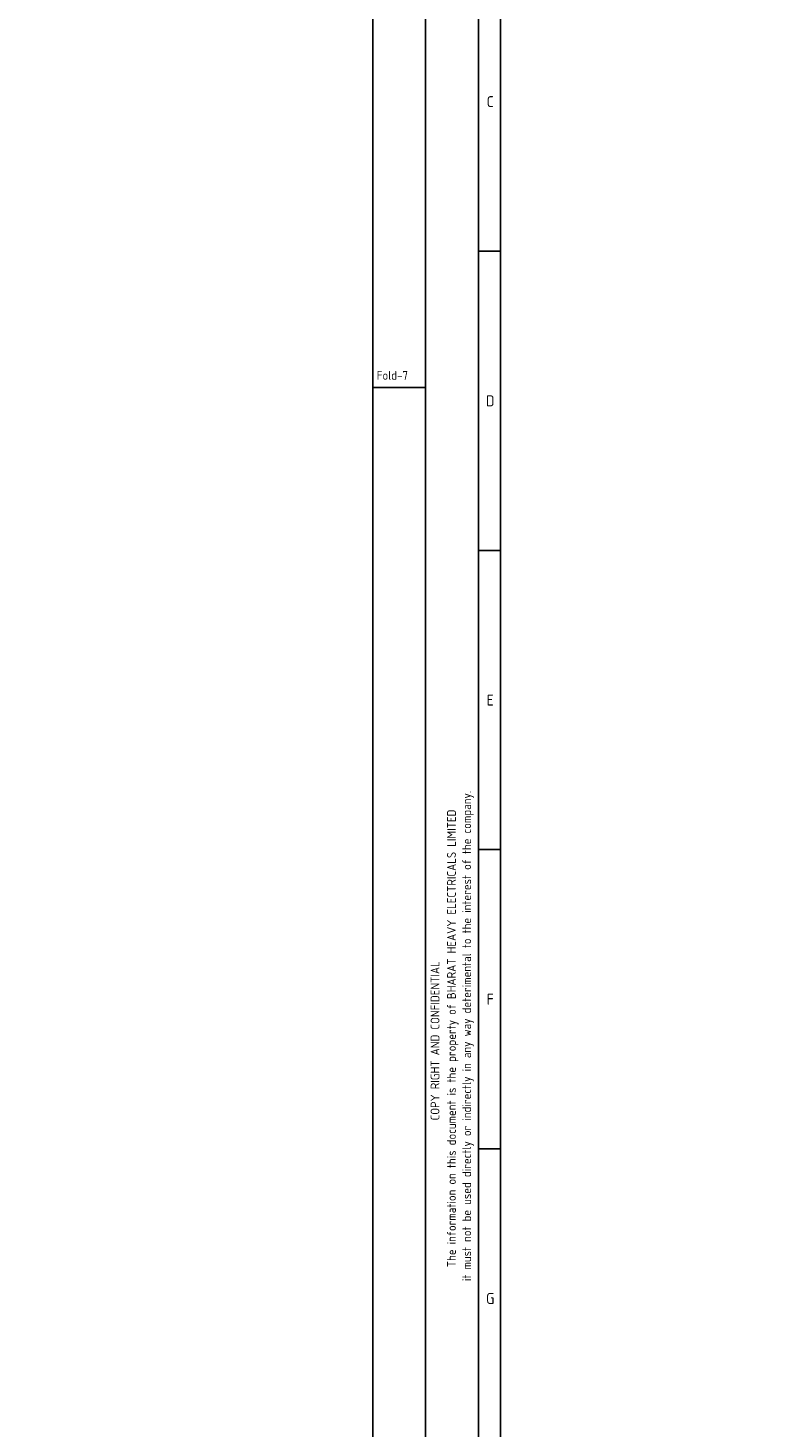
# Model space of a CAD drawing. Extents: x -287416 to 4934791, y -504132 to 1826789.
# Tile 95 of 256: x -46854 to -21928, y 199956 to 247681. Entities that reach past the tile are written whole.
import ezdxf
from ezdxf.enums import TextEntityAlignment as Align

# ---------------------------------------------------------------- set-up
doc = ezdxf.new("R2010")
doc.units = 0
doc.header["$LTSCALE"] = 800
doc.header["$MEASUREMENT"] = 0
doc.linetypes.add('CONTINOUS', pattern=[0])
doc.layers.get('0').update_dxf_attribs({"linetype": 'CONTINUOUS'})
doc.layers.add('STR', color=2, linetype='CONTINUOUS')
doc.styles.get("Standard").update_dxf_attribs({"font": 'ISO9'})
doc.styles.add('VER', font='ISO9.SHX')

# ---------------------------------------------------------------- blocks, each defined once
blk = doc.blocks.new('A$C731D3036')
for p, q in [((-2590.23, 26.68), (-2590.23, 1843.18)), ((-2579.11, 37.8), (-2579.11, 1816.5)), ((-2590.23, 1389.61), (-2579.11, 1389.61)), ((-2616.91, 1320.68), (-2643.59, 1320.68)), ((-2590.23, 1238.42), (-2579.11, 1238.42)), ((-2590.23, 1087.23), (-2579.11, 1087.23)), ((-2590.23, 936.04), (-2579.11, 936.04))]:
    blk.add_line(p, q)
for points in [[(0, 1869.86), (-2643.59, 1869.86), (-2643.59, 0), (0, 0)], [(-26.68, 1843.18), (-2616.91, 1843.18), (-2616.91, 26.68), (-26.68, 26.68)]]:
    blk.add_lwpolyline(points, close=True)
for s, p in [('C', (-2584.25, 1465.2)), ('D', (-2584.25, 1314.01)), ('E', (-2584.25, 1162.83)), ('F', (-2584.25, 1011.64)), ('G', (-2584.25, 860.45))]:
    blk.add_text(s, height=5.56).set_placement(p, align=Align.MIDDLE)
blk.add_text('Fold-7', height=4.447).set_placement((-2641.6, 1324.64))
for s, p in [('it must not be used directly or indirectly in any way deterimental to the interest of the company.', (-2593.94, 993.09)), ('The information on this document is the property of BHARAT HEAVY ELECTRICALS LIMITED', (-2601.63, 991.86)), ('COPY RIGHT AND CONFIDENTIAL', (-2609.94, 990.63))]:
    blk.add_text(s, height=4.4467, rotation=90).set_placement(p, align=Align.CENTER)

msp = doc.modelspace()

# ---------------------------------------------------------------- block references
at = {"color": 1, "linetype": 'CONTINOUS', "lineweight": 15, "xscale": 67.46500254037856, "yscale": 67.46500254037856, "zscale": 67.46500254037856}
msp.add_blockref('A$C731D3036', (143254.7, 146321.8), dxfattribs=at)

# ---------------------------------------------------------------- texts
at = {"layer": 'STR', "color": 4, "insert": (-3539.1, 223499), "char_height": 400, "width": 3040.312, "attachment_point": 1, "style": 'VER'}
msp.add_mtext('\\pi-108.42;UNLOADING \\P\\pi958.25;BAY', dxfattribs=at)

doc.saveas('drawing.dxf')
